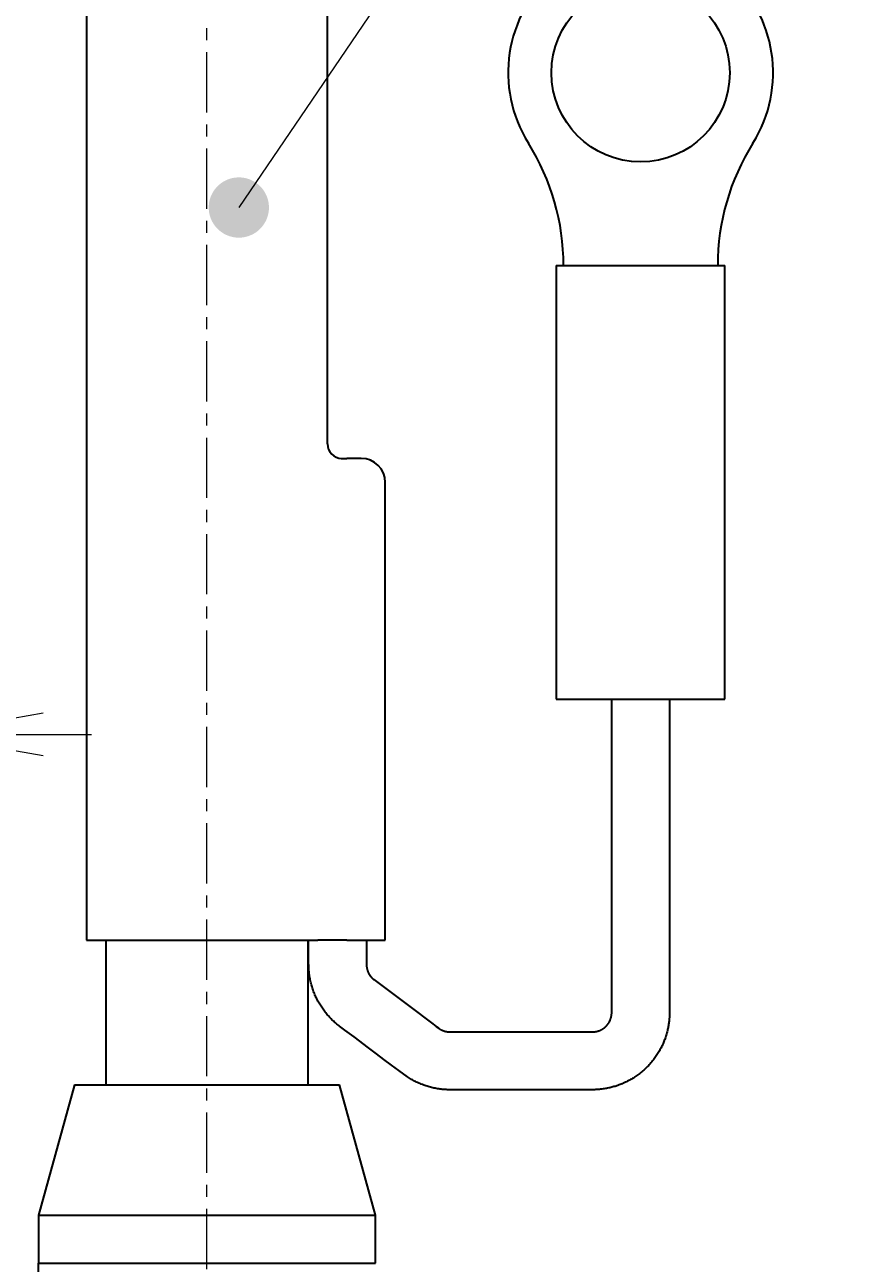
# Model space of a CAD drawing. Header units: millimetres. Extents: x 0 to 422, y 0 to 298.
# Tile 40 of 46: x 166 to 183, y 156 to 182. Entities that reach past the tile are written whole.
import ezdxf

# ---------------------------------------------------------------- set-up
doc = ezdxf.new("R2010")
doc.units = ezdxf.units.MM
doc.linetypes.add('CENTER', pattern=[2, 1.25, -0.25, 0.25, -0.25])
doc.styles.add('ｍｓ ｐゴシック', font='msgothic.ttc')
doc.dimstyles.get("Standard").update_dxf_attribs({"dimtxt": 0.18, "dimasz": 0.18, "dimexe": 0.18, "dimexo": 0.0625, "dimgap": 0.09, "dimtad": 0, "dimtih": 1, "dimtoh": 1, "dimdec": 4, "dimzin": 0, "dimdsep": 46, "dimcen": 0.09, "dimadec": 0, "dimazin": 0, "dimtfac": 1, "dimtdec": 4, "dimtofl": 0, "dimtmove": 0, "dimatfit": 3, "dimfxl": 1, "dimtolj": 1, "dimtzin": 0, "dimarcsym": 0})

# ---------------------------------------------------------------- blocks, each defined once
blk = doc.blocks.new('*D8')
at = {"color": 7, "linetype": 'Continuous', "lineweight": 9, "transparency": 16777216}
for p, q in [((221.327, 180.551), (221.327, 123.373)), ((219.827, 158.031), (215.827, 159.102)), ((221.327, 145.873), (221.327, 149.373)), ((208.957, 145.873), (222.327, 145.873)), ((208.957, 125.873), (222.327, 125.873)), ((221.327, 125.873), (221.327, 122.373))]:
    blk.add_line(p, q, dxfattribs=at)
for points in [[(219.827, 180.475), (218.288, 180.811), (216.712, 180.811), (215.173, 180.475)], [(215.173, 173.12), (216.712, 172.784), (218.288, 172.784), (219.827, 173.12)]]:
    blk.add_lwpolyline(points, dxfattribs=at)
blk.add_lwpolyline([(217.827, 159.841), (217.497, 159.798), (217.19, 159.671), (216.926, 159.468), (216.723, 159.204), (216.596, 158.896), (216.552, 158.566), (216.596, 158.236), (216.723, 157.929), (216.926, 157.665), (217.19, 157.462), (217.497, 157.335), (217.827, 157.291), (218.157, 157.335), (218.465, 157.462), (218.729, 157.665), (218.932, 157.929), (219.059, 158.236), (219.102, 158.566), (219.059, 158.896), (218.932, 159.204), (218.729, 159.468), (218.465, 159.671), (218.157, 159.798)], close=True, dxfattribs=at)
at = {"color": 7, "linetype": 'Continuous', "lineweight": 20, "transparency": 16777216}
for points in [[(220.887, 148.373, 0), (221.327, 145.873, 0), (221.768, 148.373, 0)], [(221.768, 123.373, 0), (221.327, 125.873, 0), (220.887, 123.373, 0)]]:
    blk.add_polyline3d(points, dxfattribs=at)
at = {"color": 7, "linetype": 'Continuous', "lineweight": 9, "transparency": 16777216, "style": 'ｍｓ ｐゴシック'}
for s, height, width, p in [('0.021', 1.6005, 1.000264, (219.827, 175.207)), ('0', 1.601, 0.99968, (217.172, 175.384)), ('−', 1.598, 1.000906, (219.826, 173.42)), ('h7', 3.2019, 0.999712, (219.827, 166.249)), ('20', 3.201, 1.00009, (219.826, 160.741))]:
    blk.add_text(s, height=height, rotation=90, dxfattribs=dict(at, width=width)).set_placement(p)
blk = doc.blocks.new('*D9')
at = {"color": 7, "linetype": 'Continuous', "lineweight": 9, "transparency": 16777216}
for p, q in [((230.077, 180.336), (230.077, 115.373)), ((228.577, 157.588), (224.577, 158.66)), ((230.077, 153.873), (230.077, 157.373)), ((202.877, 153.873), (231.077, 153.873)), ((202.877, 117.873), (231.077, 117.873)), ((230.077, 117.873), (230.077, 114.373))]:
    blk.add_line(p, q, dxfattribs=at)
for points in [[(228.577, 180.26), (227.037, 180.582), (225.463, 180.582), (223.923, 180.26)], [(223.923, 172.587), (225.463, 172.264), (227.037, 172.264), (228.577, 172.587)]]:
    blk.add_lwpolyline(points, dxfattribs=at)
blk.add_lwpolyline([(226.577, 159.399), (226.247, 159.356), (225.94, 159.228), (225.676, 159.026), (225.473, 158.762), (225.346, 158.454), (225.302, 158.124), (225.346, 157.794), (225.473, 157.486), (225.676, 157.222), (225.94, 157.02), (226.247, 156.892), (226.577, 156.849), (226.907, 156.892), (227.215, 157.02), (227.479, 157.222), (227.682, 157.486), (227.809, 157.794), (227.852, 158.124), (227.809, 158.454), (227.682, 158.762), (227.479, 159.026), (227.215, 159.228), (226.907, 159.356)], close=True, dxfattribs=at)
at = {"color": 7, "linetype": 'Continuous', "lineweight": 20, "transparency": 16777216}
for points in [[(229.637, 156.373, 0), (230.077, 153.873, 0), (230.518, 156.373, 0)], [(230.518, 115.373, 0), (230.077, 117.873, 0), (229.637, 115.373, 0)]]:
    blk.add_polyline3d(points, dxfattribs=at)
at = {"color": 7, "linetype": 'Continuous', "lineweight": 9, "transparency": 16777216, "style": 'ｍｓ ｐゴシック'}
for s, height, width, p in [('0.025', 1.6016, 0.999502, (228.578, 174.833)), ('0', 1.601, 0.99968, (225.922, 174.851)), ('−', 1.598, 1.000906, (228.576, 172.887)), ('h7', 3.2019, 0.999712, (228.577, 165.715)), ('36', 3.201, 1.000554, (228.578, 160.254))]:
    blk.add_text(s, height=height, rotation=90, dxfattribs=dict(at, width=width)).set_placement(p)
blk = doc.blocks.new('*D10')
at = {"color": 7, "linetype": 'Continuous', "lineweight": 9, "transparency": 16777216}
for p, q in [((212.577, 180.322), (212.577, 128.373)), ((211.077, 157.638), (207.077, 158.71)), ((212.577, 140.873), (212.577, 144.373)), ((208.957, 140.873), (213.577, 140.873)), ((208.957, 130.873), (213.577, 130.873)), ((212.577, 130.873), (212.577, 127.373))]:
    blk.add_line(p, q, dxfattribs=at)
for points in [[(211.077, 180.246), (209.539, 180.591), (207.962, 180.591), (206.423, 180.246)], [(206.423, 173.074), (207.962, 172.728), (209.539, 172.728), (211.077, 173.074)]]:
    blk.add_lwpolyline(points, dxfattribs=at)
blk.add_lwpolyline([(209.077, 159.449), (208.747, 159.406), (208.44, 159.278), (208.176, 159.076), (207.973, 158.812), (207.846, 158.504), (207.802, 158.174), (207.846, 157.844), (207.973, 157.537), (208.176, 157.273), (208.44, 157.07), (208.747, 156.943), (209.077, 156.899), (209.407, 156.943), (209.715, 157.07), (209.979, 157.273), (210.182, 157.537), (210.309, 157.844), (210.352, 158.174), (210.309, 158.504), (210.182, 158.812), (209.979, 159.076), (209.715, 159.278), (209.407, 159.406)], close=True, dxfattribs=at)
at = {"color": 7, "linetype": 'Continuous', "lineweight": 20, "transparency": 16777216}
for points in [[(212.137, 143.373, 0), (212.577, 140.873, 0), (213.018, 143.373, 0)], [(213.018, 128.373, 0), (212.577, 130.873, 0), (212.137, 128.373, 0)]]:
    blk.add_polyline3d(points, dxfattribs=at)
at = {"color": 7, "linetype": 'Continuous', "lineweight": 9, "transparency": 16777216, "style": 'ｍｓ ｐゴシック'}
for s, height, width, p in [('0.015', 1.6016, 0.999502, (208.423, 174.819)), ('0', 1.601, 0.99968, (211.077, 174.837)), ('+', 1.599, 1.001048, (208.422, 173.414)), ('H7', 3.2019, 1.000012, (211.077, 165.575)), ('10', 3.201, 0.99968, (211.076, 160.224))]:
    blk.add_text(s, height=height, rotation=90, dxfattribs=dict(at, width=width)).set_placement(p)
blk = doc.blocks.new('*D13')
at = {"color": 7, "linetype": 'Continuous', "lineweight": 9, "transparency": 16777216}
for p, q in [((148.257, 168.345), (149.329, 172.345)), ((159.577, 165.682), (159.577, 167.845)), ((163.777, 165.717), (163.777, 167.845)), ((147.042, 166.845), (166.277, 166.845)), ((159.577, 166.845), (156.077, 166.845)), ((163.777, 166.845), (167.277, 166.845))]:
    blk.add_line(p, q, dxfattribs=at)
blk.add_lwpolyline([(150.068, 170.345), (150.024, 170.675), (149.897, 170.982), (149.694, 171.246), (149.43, 171.449), (149.123, 171.576), (148.793, 171.62), (148.463, 171.576), (148.155, 171.449), (147.891, 171.246), (147.689, 170.982), (147.561, 170.675), (147.518, 170.345), (147.561, 170.015), (147.689, 169.707), (147.891, 169.443), (148.155, 169.241), (148.463, 169.113), (148.793, 169.07), (149.123, 169.113), (149.43, 169.241), (149.694, 169.443), (149.897, 169.707), (150.024, 170.015)], close=True, dxfattribs=at)
at = {"color": 7, "linetype": 'Continuous', "lineweight": 20, "transparency": 16777216}
for points in [[(157.077, 166.404, 0), (159.577, 166.845, 0), (157.077, 167.286, 0)], [(166.277, 167.286, 0), (163.777, 166.845, 0), (166.277, 166.404, 0)]]:
    blk.add_polyline3d(points, dxfattribs=at)
at = {"color": 7, "linetype": 'Continuous', "lineweight": 9, "transparency": 16777216, "style": 'ｍｓ ｐゴシック', "width": 1.000662}
blk.add_text('4.2', height=3.1999, dxfattribs=at).set_placement((150.969, 168.345))
blk = doc.blocks.new('*D16')
at = {"color": 7, "linetype": 'Continuous', "lineweight": 9, "transparency": 16777216}
for p, q in [((149.177, 225.873), (149.177, 230.569)), ((174.177, 225.873), (174.177, 230.569)), ((149.177, 229.569), (152.677, 229.569)), ((149.177, 229.569), (174.177, 229.569)), ((174.177, 229.569), (170.677, 229.569))]:
    blk.add_line(p, q, dxfattribs=at)
at = {"color": 7, "linetype": 'Continuous', "lineweight": 20, "transparency": 16777216}
for points in [[(151.677, 230.01, 0), (149.177, 229.569, 0), (151.677, 229.128, 0)], [(171.677, 229.128, 0), (174.177, 229.569, 0), (171.677, 230.01, 0)]]:
    blk.add_polyline3d(points, dxfattribs=at)
at = {"color": 7, "linetype": 'Continuous', "lineweight": 9, "transparency": 16777216, "style": 'ｍｓ ｐゴシック'}
for s, height, width, p in [('(', 3.199, 0.999114, (156.759, 231.07)), (')', 3.199, 1.002002, (163.963, 231.07)), ('25', 3.201, 1.000306, (158.732, 231.068))]:
    blk.add_text(s, height=height, dxfattribs=dict(at, width=width)).set_placement(p)
blk = doc.blocks.new('*D17')
at = {"color": 7, "linetype": 'Continuous', "lineweight": 9, "transparency": 16777216}
for p, q in [((190.127, 227.573), (197.086, 227.573)), ((196.086, 227.573), (196.086, 224.073)), ((196.086, 227.573), (196.086, 207.573)), ((196.086, 207.573), (196.086, 211.073)), ((190.127, 207.573), (197.086, 207.573))]:
    blk.add_line(p, q, dxfattribs=at)
at = {"color": 7, "linetype": 'Continuous', "lineweight": 20, "transparency": 16777216}
for points in [[(196.527, 225.073, 0), (196.086, 227.573, 0), (195.646, 225.073, 0)], [(195.646, 210.073, 0), (196.086, 207.573, 0), (196.527, 210.073, 0)]]:
    blk.add_polyline3d(points, dxfattribs=at)
at = {"color": 7, "linetype": 'Continuous', "lineweight": 9, "transparency": 16777216, "style": 'ｍｓ ｐゴシック'}
for s, height, width, p in [(')', 3.199, 1.002002, (194.585, 219.894)), ('20', 3.201, 1.00009, (194.585, 214.627)), ('(', 3.199, 0.999114, (194.585, 212.618))]:
    blk.add_text(s, height=height, rotation=90, dxfattribs=dict(at, width=width)).set_placement(p)
blk = doc.blocks.new('*D18')
at = {"color": 7, "linetype": 'Continuous', "lineweight": 9, "transparency": 16777216}
for p, q in [((180.227, 215.983), (180.227, 231.453)), ((189.127, 215.983), (189.127, 231.453)), ((180.227, 230.453), (183.727, 230.453)), ((189.127, 230.453), (180.227, 230.453)), ((189.127, 230.453), (185.627, 230.453))]:
    blk.add_line(p, q, dxfattribs=at)
at = {"color": 7, "linetype": 'Continuous', "lineweight": 20, "transparency": 16777216}
for points in [[(182.727, 230.894, 0), (180.227, 230.453, 0), (182.727, 230.012, 0)], [(186.627, 230.012, 0), (189.127, 230.453, 0), (186.627, 230.894, 0)]]:
    blk.add_polyline3d(points, dxfattribs=at)
at = {"color": 7, "linetype": 'Continuous', "lineweight": 9, "transparency": 16777216, "style": 'ｍｓ ｐゴシック'}
for s, height, width, p in [('(', 3.199, 0.999114, (179.287, 231.954)), (')', 3.199, 1.002002, (187.435, 231.954)), ('8.9', 3.201, 1.000475, (181.26, 231.952))]:
    blk.add_text(s, height=height, dxfattribs=dict(at, width=width)).set_placement(p)
blk = doc.blocks.new('*D19')
at = {"color": 7, "linetype": 'Continuous', "lineweight": 9, "transparency": 16777216}
for p, q in [((249.791, 169.338), (253.812, 170.332)), ((247.891, 169.678), (280.793, 110.043))]:
    blk.add_line(p, q, dxfattribs=at)
blk.add_lwpolyline([(252.417, 168.719), (252.685, 168.916), (252.893, 169.176), (253.026, 169.481), (253.076, 169.81), (253.039, 170.141), (252.918, 170.451), (252.72, 170.719), (252.46, 170.927), (252.155, 171.06), (251.826, 171.11), (251.496, 171.073), (251.186, 170.951), (250.918, 170.754), (250.71, 170.494), (250.577, 170.189), (250.527, 169.86), (250.564, 169.529), (250.685, 169.219), (250.883, 168.951), (251.143, 168.743), (251.448, 168.61), (251.777, 168.56), (252.108, 168.597)], close=True, dxfattribs=at)
at = {"color": 7, "linetype": 'Continuous', "lineweight": 20, "transparency": 16777216}
for points in [[(251.905, 161.489, 0), (253.499, 159.513, 0), (252.677, 161.915, 0)], [(281.179, 110.256, 0), (279.585, 112.232, 0), (280.407, 109.83, 0)]]:
    blk.add_polyline3d(points, dxfattribs=at)
at = {"color": 7, "linetype": 'Continuous', "lineweight": 9, "transparency": 16777216, "style": 'ｍｓ ｐゴシック', "width": 0.99985}
blk.add_text('54', height=3.201, rotation=298.8866, dxfattribs=at).set_placement((251.105, 166.956))
blk = doc.blocks.new('*D21')
at = {"color": 7, "linetype": 'Continuous', "lineweight": 9, "transparency": 16777216}
for p, q in [((262.739, 179.801), (263.811, 183.801)), ((264.442, 173.362), (264.442, 179.301)), ((268.642, 173.362), (268.642, 179.301)), ((264.442, 178.301), (260.942, 178.301)), ((261.942, 178.301), (271.142, 178.301)), ((268.642, 178.301), (272.142, 178.301))]:
    blk.add_line(p, q, dxfattribs=at)
blk.add_lwpolyline([(264.55, 181.801), (264.507, 182.131), (264.379, 182.439), (264.177, 182.703), (263.913, 182.906), (263.605, 183.033), (263.275, 183.076), (262.945, 183.033), (262.638, 182.906), (262.374, 182.703), (262.171, 182.439), (262.044, 182.131), (262, 181.801), (262.044, 181.471), (262.171, 181.164), (262.374, 180.9), (262.638, 180.697), (262.945, 180.57), (263.275, 180.526), (263.605, 180.57), (263.913, 180.697), (264.177, 180.9), (264.379, 181.164), (264.507, 181.471)], close=True, dxfattribs=at)
at = {"color": 7, "linetype": 'Continuous', "lineweight": 20, "transparency": 16777216}
for points in [[(261.942, 177.861, 0), (264.442, 178.301, 0), (261.942, 178.742, 0)], [(271.142, 178.742, 0), (268.642, 178.301, 0), (271.142, 177.861, 0)]]:
    blk.add_polyline3d(points, dxfattribs=at)
at = {"color": 7, "linetype": 'Continuous', "lineweight": 9, "transparency": 16777216, "style": 'ｍｓ ｐゴシック', "width": 1.000662}
blk.add_text('4.2', height=3.1999, dxfattribs=at).set_placement((265.451, 179.801))

msp = doc.modelspace()

# ---------------------------------------------------------------- hatches: boundary and pattern name
at = {"linetype": 'Continuous', "lineweight": 9}
msp.add_hatch(color=7, dxfattribs=at).paths.add_polyline_path([(170.96334, 177.77671), (170.96325, 177.78762), (170.96296, 177.79852), (170.96248, 177.80942), (170.96182, 177.82031), (170.96096, 177.83118), (170.95992, 177.84204), (170.95869, 177.85288), (170.95726, 177.8637), (170.95565, 177.87448), (170.95385, 177.88524), (170.95186, 177.89597), (170.94968, 177.90666), (170.94732, 177.91731), (170.94478, 177.92791), (170.94205, 177.93847), (170.93913, 177.94898), (170.93604, 177.95944), (170.93275, 177.96985), (170.92929, 177.98019), (170.92565, 177.99047), (170.92183, 178.00069), (170.91783, 178.01084), (170.91366, 178.02092), (170.90931, 178.03092), (170.90478, 178.04085), (170.90009, 178.05069), (170.89522, 178.06045), (170.89018, 178.07013), (170.88498, 178.07972), (170.87961, 178.08921), (170.87407, 178.09861), (170.86837, 178.10791), (170.86251, 178.11711), (170.85649, 178.12621), (170.85031, 178.13519), (170.84398, 178.14408), (170.83749, 178.15285), (170.83085, 178.1615), (170.82406, 178.17004), (170.81712, 178.17845), (170.81003, 178.18675), (170.80281, 178.19492), (170.79544, 178.20296), (170.78793, 178.21087), (170.78028, 178.21865), (170.77251, 178.2263), (170.76459, 178.23381), (170.75655, 178.24118), (170.74838, 178.2484), (170.74009, 178.25549), (170.73167, 178.26243), (170.72313, 178.26922), (170.71448, 178.27586), (170.70571, 178.28235), (170.69683, 178.28868), (170.68784, 178.29486), (170.67874, 178.30088), (170.66954, 178.30674), (170.66024, 178.31244), (170.65084, 178.31798), (170.64135, 178.32335), (170.63176, 178.32855), (170.62209, 178.33359), (170.61233, 178.33846), (170.60248, 178.34315), (170.59255, 178.34768), (170.58255, 178.35203), (170.57247, 178.3562), (170.56232, 178.3602), (170.55211, 178.36402), (170.54183, 178.36766), (170.53148, 178.37112), (170.52108, 178.3744), (170.51062, 178.3775), (170.50011, 178.38042), (170.48954, 178.38315), (170.47894, 178.38569), (170.46829, 178.38805), (170.4576, 178.39023), (170.44687, 178.39222), (170.43612, 178.39402), (170.42533, 178.39563), (170.41451, 178.39705), (170.40367, 178.39829), (170.39282, 178.39933), (170.38194, 178.40019), (170.37105, 178.40085), (170.36015, 178.40133), (170.34925, 178.40162), (170.33834, 178.40171), (170.32743, 178.40162), (170.31653, 178.40133), (170.30563, 178.40085), (170.29475, 178.40019), (170.28387, 178.39933), (170.27301, 178.39829), (170.26218, 178.39705), (170.25136, 178.39563), (170.24057, 178.39402), (170.22981, 178.39222), (170.21909, 178.39023), (170.2084, 178.38805), (170.19775, 178.38569), (170.18714, 178.38315), (170.17658, 178.38042), (170.16607, 178.3775), (170.15561, 178.3744), (170.14521, 178.37112), (170.13486, 178.36766), (170.12458, 178.36402), (170.11436, 178.3602), (170.10422, 178.3562), (170.09413, 178.35203), (170.08413, 178.34768), (170.07421, 178.34315), (170.06436, 178.33846), (170.0546, 178.33359), (170.04492, 178.32855), (170.03534, 178.32335), (170.02584, 178.31798), (170.01644, 178.31244), (170.00715, 178.30674), (169.99794, 178.30088), (169.98885, 178.29486), (169.97986, 178.28868), (169.97098, 178.28235), (169.96221, 178.27586), (169.95355, 178.26922), (169.94502, 178.26243), (169.9366, 178.25549), (169.92831, 178.2484), (169.92014, 178.24118), (169.91209, 178.23381), (169.90418, 178.2263), (169.8964, 178.21865), (169.88876, 178.21087), (169.88125, 178.20296), (169.87388, 178.19492), (169.86665, 178.18675), (169.85956, 178.17845), (169.85263, 178.17004), (169.84584, 178.1615), (169.83919, 178.15285), (169.83271, 178.14408), (169.82637, 178.13519), (169.8202, 178.12621), (169.81418, 178.11711), (169.80831, 178.10791), (169.80261, 178.09861), (169.79708, 178.08921), (169.7917, 178.07972), (169.7865, 178.07013), (169.78146, 178.06045), (169.7766, 178.05069), (169.7719, 178.04085), (169.76738, 178.03092), (169.76303, 178.02092), (169.75885, 178.01084), (169.75485, 178.00069), (169.75104, 177.99047), (169.7474, 177.98019), (169.74393, 177.96985), (169.74065, 177.95944), (169.73755, 177.94898), (169.73464, 177.93847), (169.73191, 177.92791), (169.72936, 177.91731), (169.727, 177.90666), (169.72483, 177.89597), (169.72284, 177.88524), (169.72104, 177.87448), (169.71943, 177.8637), (169.718, 177.85288), (169.71677, 177.84204), (169.71572, 177.83118), (169.71487, 177.82031), (169.7142, 177.80942), (169.71372, 177.79852), (169.71344, 177.78762), (169.71334, 177.77671), (169.71344, 177.7658), (169.71372, 177.7549), (169.7142, 177.744), (169.71487, 177.73311), (169.71572, 177.72224), (169.71677, 177.71138), (169.718, 177.70054), (169.71943, 177.68973), (169.72104, 177.67894), (169.72284, 177.66818), (169.72483, 177.65746), (169.727, 177.64676), (169.72936, 177.63612), (169.73191, 177.62551), (169.73464, 177.61495), (169.73755, 177.60444), (169.74065, 177.59398), (169.74393, 177.58358), (169.7474, 177.57323), (169.75104, 177.56295), (169.75485, 177.55273), (169.75885, 177.54258), (169.76303, 177.5325), (169.76738, 177.5225), (169.7719, 177.51258), (169.7766, 177.50273), (169.78146, 177.49297), (169.7865, 177.48329), (169.7917, 177.47371), (169.79708, 177.46421), (169.80261, 177.45481), (169.80831, 177.44551), (169.81418, 177.43631), (169.8202, 177.42721), (169.82637, 177.41823), (169.83271, 177.40934), (169.83919, 177.40057), (169.84584, 177.39192), (169.85263, 177.38339), (169.85956, 177.37497), (169.86665, 177.36667), (169.87388, 177.35851), (169.88125, 177.35046), (169.88876, 177.34255), (169.8964, 177.33477), (169.90418, 177.32712), (169.91209, 177.31961), (169.92014, 177.31224), (169.92831, 177.30502), (169.9366, 177.29793), (169.94502, 177.291), (169.95355, 177.2842), (169.96221, 177.27756), (169.97098, 177.27108), (169.97986, 177.26474), (169.98885, 177.25856), (169.99794, 177.25254), (170.00715, 177.24668), (170.01644, 177.24098), (170.02584, 177.23544), (170.03534, 177.23007), (170.04492, 177.22487), (170.0546, 177.21983), (170.06436, 177.21497), (170.07421, 177.21027), (170.08413, 177.20575), (170.09413, 177.20139), (170.10422, 177.19722), (170.11436, 177.19322), (170.12458, 177.1894), (170.13486, 177.18576), (170.14521, 177.1823), (170.15561, 177.17902), (170.16607, 177.17592), (170.17658, 177.17301), (170.18714, 177.17028), (170.19775, 177.16773), (170.2084, 177.16537), (170.21909, 177.16319), (170.22981, 177.16121), (170.24057, 177.15941), (170.25136, 177.15779), (170.26218, 177.15637), (170.27301, 177.15513), (170.28387, 177.15409), (170.29475, 177.15323), (170.30563, 177.15257), (170.31653, 177.15209), (170.32743, 177.15181), (170.33834, 177.15171), (170.34925, 177.15181), (170.36015, 177.15209), (170.37105, 177.15257), (170.38194, 177.15323), (170.39282, 177.15409), (170.40367, 177.15513), (170.41451, 177.15637), (170.42533, 177.15779), (170.43612, 177.15941), (170.44687, 177.16121), (170.4576, 177.16319), (170.46829, 177.16537), (170.47894, 177.16773), (170.48954, 177.17028), (170.50011, 177.17301), (170.51062, 177.17592), (170.52108, 177.17902), (170.53148, 177.1823), (170.54183, 177.18576), (170.55211, 177.1894), (170.56232, 177.19322), (170.57247, 177.19722), (170.58255, 177.20139), (170.59255, 177.20575), (170.60248, 177.21027), (170.61233, 177.21497), (170.62209, 177.21983), (170.63176, 177.22487), (170.64135, 177.23007), (170.65084, 177.23544), (170.66024, 177.24098), (170.66954, 177.24668), (170.67874, 177.25254), (170.68784, 177.25856), (170.69683, 177.26474), (170.70571, 177.27108), (170.71448, 177.27756), (170.72313, 177.2842), (170.73167, 177.291), (170.74009, 177.29793), (170.74838, 177.30502), (170.75655, 177.31224), (170.76459, 177.31961), (170.77251, 177.32712), (170.78028, 177.33477), (170.78793, 177.34255), (170.79544, 177.35046), (170.80281, 177.35851), (170.81003, 177.36667), (170.81712, 177.37497), (170.82406, 177.38339), (170.83085, 177.39192), (170.83749, 177.40057), (170.84398, 177.40934), (170.85031, 177.41823), (170.85649, 177.42721), (170.86251, 177.43631), (170.86837, 177.44551), (170.87407, 177.45481), (170.87961, 177.46421), (170.88498, 177.47371), (170.89018, 177.48329), (170.89522, 177.49297), (170.90009, 177.50273), (170.90478, 177.51258), (170.90931, 177.5225), (170.91366, 177.5325), (170.91783, 177.54258), (170.92183, 177.55273), (170.92565, 177.56295), (170.92929, 177.57323), (170.93275, 177.58358), (170.93604, 177.59398), (170.93913, 177.60444), (170.94205, 177.61495), (170.94478, 177.62551), (170.94732, 177.63612), (170.94968, 177.64676), (170.95186, 177.65746), (170.95385, 177.66818), (170.95565, 177.67894), (170.95726, 177.68973), (170.95869, 177.70054), (170.95992, 177.71138), (170.96096, 177.72224), (170.96182, 177.73311), (170.96248, 177.744), (170.96296, 177.7549), (170.96325, 177.7658)], flags=0)

# ---------------------------------------------------------------- linework, layer by layer
at = {"color": 1, "linetype": 'CENTER', "lineweight": 9, "true_color": 0xff0000}
msp.add_line((169.67741, 153.75132), (169.67741, 188.10231), dxfattribs=at)
at = {"color": 7, "linetype": 'Continuous', "lineweight": 30}
for p, q in [((167.17741, 187.57275), (167.17741, 162.57275)), ((172.17741, 172.87275), (172.17741, 187.57275)), ((176.92741, 176.57275), (180.42741, 176.57275)), ((176.92741, 176.57275), (176.92741, 167.57275)), ((180.42741, 167.57275), (180.42741, 176.57275)), ((172.46129, 172.57275), (172.57741, 172.57275)), ((172.87741, 172.57275), (172.57741, 172.57275)), ((173.37741, 162.57275), (173.37741, 172.07275)), ((176.92741, 167.57275), (180.42741, 167.57275)), ((167.17741, 162.57275), (171.9764, 162.57275)), ((167.57741, 162.57275), (167.57741, 162.53952)), ((167.57741, 162.53952), (167.57741, 159.61634)), ((171.77741, 162.57162), (171.77741, 162.57275)), ((171.77741, 159.57388), (171.77741, 162.57162)), ((172.25228, 162.57275), (171.9764, 162.57275)), ((172.57741, 162.57275), (172.25228, 162.57275)), ((172.57741, 162.57275), (173.37741, 162.57275)), ((166.92741, 159.57275), (166.17741, 156.87275)), ((166.92741, 159.57275), (172.42741, 159.57275)), ((167.57741, 159.61634), (167.57741, 159.58468)), ((171.77741, 159.57275), (171.77741, 159.57388)), ((173.17741, 156.87275), (172.42741, 159.57275)), ((166.17741, 156.87275), (173.17741, 156.87275)), ((166.17741, 156.87275), (166.17741, 155.87275)), ((173.17741, 155.87275), (173.17741, 156.87275)), ((166.17741, 155.87275), (167.22792, 155.87275)), ((166.17741, 155.56412), (166.17741, 155.87275)), ((167.22792, 155.87275), (173.17741, 155.87275))]:
    msp.add_line(p, q, dxfattribs=at)
for points in [[(179.27741, 167.57275), (179.27741, 166.62675), (179.27741, 164.4208), (179.27741, 162.49773), (179.27741, 161.6641), (179.27741, 161.26778), (179.27739, 161.06637), (179.27708, 161.0444), (179.2764, 161.02063), (179.27537, 160.99575), (179.27399, 160.97042), (179.27225, 160.94527), (179.27019, 160.92094), (179.26778, 160.89755), (179.26512, 160.87484), (179.26215, 160.85232), (179.25888, 160.83), (179.25533, 160.80789), (179.25142, 160.78558), (179.24723, 160.76348), (179.24276, 160.7416), (179.23802, 160.71995), (179.23302, 160.69851), (179.22711, 160.67475), (179.22089, 160.65128), (179.21437, 160.6281), (179.20756, 160.60521), (179.20035, 160.58221), (179.19285, 160.55952), (179.18509, 160.53714), (179.17704, 160.515), (179.1687, 160.49305), (179.16006, 160.4713), (179.15114, 160.44976), (179.14193, 160.42843), (179.13245, 160.4073), (179.1227, 160.3864), (179.11206, 160.36446), (179.10114, 160.34277), (179.08993, 160.32133), (179.07844, 160.30015), (179.06668, 160.27921), (179.05466, 160.25854), (179.04173, 160.23706), (179.02851, 160.21587), (179.01503, 160.19498), (179.00128, 160.17438), (178.98728, 160.15407), (178.97302, 160.13406), (178.95852, 160.11436), (178.94378, 160.09496), (178.927, 160.07358), (178.90994, 160.0526), (178.89261, 160.032), (178.87502, 160.01178), (178.85685, 159.9916), (178.83842, 159.97183), (178.81975, 159.95246), (178.80085, 159.93351), (178.78172, 159.91496), (178.76234, 159.89679), (178.74276, 159.87904), (178.72299, 159.86169), (178.70303, 159.84476), (178.6829, 159.82824), (178.66261, 159.81213), (178.64217, 159.79642), (178.62199, 159.78143), (178.60153, 159.76671), (178.58022, 159.7519), (178.558, 159.73698), (178.54127, 159.7261), (178.52404, 159.71519), (178.5063, 159.70429), (178.48806, 159.6934), (178.46931, 159.68254), (178.45004, 159.67173), (178.43025, 159.66099), (178.40827, 159.64947), (178.38567, 159.63808), (178.36245, 159.62684), (178.33859, 159.61576), (178.31784, 159.60652), (178.29663, 159.59743), (178.27496, 159.58852), (178.25282, 159.5798), (178.23023, 159.57129), (178.20717, 159.563), (178.18704, 159.55609), (178.16656, 159.54936), (178.14575, 159.54284), (178.12461, 159.53652), (178.10312, 159.53043), (178.0813, 159.52457), (178.05915, 159.51896), (178.03712, 159.51371), (178.01477, 159.50872), (177.99211, 159.504), (177.96914, 159.49957), (177.94543, 159.49536), (177.92141, 159.49146), (177.89707, 159.4879), (177.87242, 159.48468), (177.84747, 159.48181), (177.82417, 159.4795), (177.79979, 159.47752), (177.77468, 159.47586), (177.74943, 159.47455), (177.7247, 159.47359), (177.70117, 159.47299), (177.63118, 159.47274), (177.57335, 159.47275), (177.26824, 159.47275), (176.06418, 159.47275), (175.05451, 159.47275), (174.76183, 159.47274), (174.74297, 159.47274), (174.72101, 159.47275), (174.69478, 159.47302), (174.66517, 159.47383), (174.63871, 159.47495), (174.61216, 159.47647), (174.58657, 159.47838), (174.56147, 159.4807), (174.53637, 159.48341), (174.5113, 159.48652), (174.48625, 159.49002), (174.46124, 159.49393), (174.43627, 159.49824), (174.41134, 159.50295), (174.38646, 159.50806), (174.36164, 159.51357), (174.33801, 159.5192), (174.31444, 159.5252), (174.29095, 159.53156), (174.26753, 159.53828), (174.2442, 159.54536), (174.22095, 159.55281), (174.1978, 159.56062), (174.17475, 159.56879), (174.14921, 159.57831), (174.12381, 159.58827), (174.09856, 159.59868), (174.07347, 159.60952), (174.04854, 159.62081), (174.02378, 159.63252), (174.00312, 159.6427), (173.9826, 159.65319), (173.96221, 159.66398), (173.94197, 159.67507), (173.9215, 159.68667), (173.90119, 159.69858), (173.88104, 159.7108), (173.86101, 159.72336), (173.84043, 159.73676), (173.65848, 159.86944), (173.50533, 159.9843), (173.35051, 160.10042), (173.19401, 160.21779), (173.03207, 160.33925), (172.72886, 160.56666), (172.53888, 160.70915), (172.42576, 160.79399), (172.41029, 160.80582), (172.3931, 160.81929), (172.37524, 160.83364), (172.35778, 160.84806), (172.34117, 160.86222), (172.32471, 160.87664), (172.30693, 160.89268), (172.28931, 160.90905), (172.27188, 160.92575), (172.25463, 160.94278), (172.23758, 160.96014), (172.22072, 160.97783), (172.20407, 160.99584), (172.18897, 161.01268), (172.17405, 161.02979), (172.15932, 161.04717), (172.14479, 161.06483), (172.13046, 161.08276), (172.11549, 161.10208), (172.10076, 161.12169), (172.08628, 161.14161), (172.07205, 161.16182), (172.05808, 161.18232), (172.04439, 161.20312), (172.03097, 161.22421), (172.01783, 161.24558), (172.00498, 161.26723), (171.99242, 161.28916), (171.98018, 161.31137), (171.96824, 161.33385), (171.95715, 161.35556), (171.94635, 161.37751), (171.93586, 161.3997), (171.92567, 161.42212), (171.91581, 161.44476), (171.90626, 161.46763), (171.89704, 161.49072), (171.88815, 161.51403), (171.87996, 161.5365), (171.87209, 161.55917), (171.86453, 161.58202), (171.8573, 161.60504), (171.85027, 161.62867), (171.84359, 161.65247), (171.83727, 161.67644), (171.83129, 161.70058), (171.82568, 161.72488), (171.82043, 161.74933), (171.81556, 161.77393), (171.81105, 161.79868), (171.80693, 161.82358), (171.80318, 161.8486), (171.80012, 161.87147), (171.79737, 161.89444), (171.79495, 161.91751), (171.79287, 161.94068), (171.79111, 161.96394), (171.78969, 161.98738), (171.78861, 162.01199), (171.7874, 162.14101), (171.78741, 162.24672), (171.78741, 162.35612), (171.78741, 162.46753), (171.78741, 162.57275)], [(172.98741, 162.57275), (172.98741, 162.19689), (172.98741, 162.07907), (172.98741, 162.0733), (172.98742, 162.06842), (172.98745, 162.06452), (172.9875, 162.06139), (172.98758, 162.05877), (172.98778, 162.0547), (172.98804, 162.05024), (172.98837, 162.04496), (172.98878, 162.03968), (172.98925, 162.03442), (172.98994, 162.02775), (172.99075, 162.02112), (172.99167, 162.01452), (172.99269, 162.00796), (172.99381, 162.00143), (172.99487, 161.99582), (172.99601, 161.99024), (172.99722, 161.9847), (172.9985, 161.97918), (172.99989, 161.97359), (173.00135, 161.96804), (173.00289, 161.96253), (173.00451, 161.95705), (173.00619, 161.95161), (173.00795, 161.94621), (173.00978, 161.94085), (173.01168, 161.93553), (173.01365, 161.93025), (173.01569, 161.92501), (173.01793, 161.91951), (173.02024, 161.91405), (173.02262, 161.90864), (173.02508, 161.90329), (173.0276, 161.89798), (173.0302, 161.89273), (173.03301, 161.88727), (173.03589, 161.88186), (173.03885, 161.87652), (173.04187, 161.87124), (173.04497, 161.86603), (173.04813, 161.86088), (173.05136, 161.85579), (173.05465, 161.85077), (173.05842, 161.84523), (173.06226, 161.83977), (173.06618, 161.8344), (173.07017, 161.82911), (173.0743, 161.82382), (173.07851, 161.81862), (173.08278, 161.81351), (173.08713, 161.80849), (173.09154, 161.80356), (173.09602, 161.79872), (173.10056, 161.79397), (173.10516, 161.78931), (173.10981, 161.78475), (173.11453, 161.78028), (173.11929, 161.77591), (173.12411, 161.77163), (173.12792, 161.76834), (173.13152, 161.76528), (173.13449, 161.76278), (173.13758, 161.76028), (173.1416, 161.75714), (173.16536, 161.73928), (173.19791, 161.71487), (173.88696, 161.19808), (174.36699, 160.83806), (174.43666, 160.78581), (174.48866, 160.74688), (174.49165, 160.74472), (174.49423, 160.7429), (174.49653, 160.74134), (174.49866, 160.73992), (174.50075, 160.73858), (174.50293, 160.7372), (174.50736, 160.73442), (174.51235, 160.73132), (174.51741, 160.72828), (174.52253, 160.72531), (174.52771, 160.72241), (174.53296, 160.71957), (174.53875, 160.71655), (174.54462, 160.71361), (174.55056, 160.71076), (174.55657, 160.70799), (174.56265, 160.70532), (174.5688, 160.70273), (174.57502, 160.70024), (174.58034, 160.6982), (174.5857, 160.69623), (174.59111, 160.69433), (174.59657, 160.69251), (174.60207, 160.69076), (174.60795, 160.68898), (174.61388, 160.68729), (174.61986, 160.68568), (174.62588, 160.68416), (174.63195, 160.68273), (174.63805, 160.68139), (174.6442, 160.68014), (174.65039, 160.67898), (174.65662, 160.67792), (174.66288, 160.67695), (174.66918, 160.67608), (174.67552, 160.67531), (174.68265, 160.67457), (174.68979, 160.67394), (174.69581, 160.67345), (174.6981, 160.67328), (174.70042, 160.67314), (174.7029, 160.67301), (174.70567, 160.67292), (174.7098, 160.67282), (174.71487, 160.67277), (174.72112, 160.67275), (174.72864, 160.67275), (174.78704, 160.67275), (175.7968, 160.67275), (176.7587, 160.67275), (177.27153, 160.67275), (177.55007, 160.67275), (177.60209, 160.67275), (177.65645, 160.67275), (177.69199, 160.67288), (177.69766, 160.67307), (177.70237, 160.67334), (177.70665, 160.67369), (177.71104, 160.67411), (177.71605, 160.67462), (177.72166, 160.6752), (177.72777, 160.67593), (177.73386, 160.67675), (177.73992, 160.67766), (177.74597, 160.67867), (177.75199, 160.67976), (177.75799, 160.68095), (177.76396, 160.68223), (177.76989, 160.68359), (177.7758, 160.68504), (177.78168, 160.68658), (177.78752, 160.68821), (177.79334, 160.68992), (177.79912, 160.69172), (177.80486, 160.6936), (177.81045, 160.69553), (177.81601, 160.69753), (177.82153, 160.69962), (177.82702, 160.70178), (177.83256, 160.70406), (177.83805, 160.70643), (177.84351, 160.70887), (177.84892, 160.71139), (177.8543, 160.714), (177.86053, 160.71714), (177.86671, 160.72039), (177.87283, 160.72375), (177.87888, 160.72722), (177.88488, 160.73078), (177.89081, 160.73445), (177.89574, 160.73762), (177.90062, 160.74085), (177.90546, 160.74415), (177.91024, 160.74752), (177.91506, 160.75103), (177.91983, 160.7546), (177.92454, 160.75825), (177.9292, 160.76196), (177.93381, 160.76575), (177.93836, 160.76961), (177.94286, 160.77353), (177.94729, 160.77752), (177.95167, 160.78158), (177.95599, 160.78571), (177.96024, 160.78989), (177.96443, 160.79415), (177.96847, 160.79837), (177.97244, 160.80266), (177.97636, 160.807), (177.98021, 160.81139), (177.98406, 160.81593), (177.98784, 160.82052), (177.99156, 160.82517), (177.9952, 160.82986), (177.99878, 160.83462), (178.00286, 160.84024), (178.00686, 160.84593), (178.01075, 160.85169), (178.01454, 160.85752), (178.01823, 160.8634), (178.02181, 160.86936), (178.02475, 160.8744), (178.02761, 160.87949), (178.03039, 160.88462), (178.0331, 160.88979), (178.03578, 160.89509), (178.03838, 160.90043), (178.0409, 160.90581), (178.04334, 160.91123), (178.0457, 160.91668), (178.04836, 160.9231), (178.0509, 160.92956), (178.05333, 160.93607), (178.05564, 160.94261), (178.05784, 160.9492), (178.05993, 160.95582), (178.06159, 160.9614), (178.06318, 160.96701), (178.06467, 160.97264), (178.06609, 160.97829), (178.06745, 160.98406), (178.06872, 160.98985), (178.06991, 160.99566), (178.07101, 161.00148), (178.07202, 161.00732), (178.07299, 161.01348), (178.07387, 161.01965), (178.07464, 161.02583), (178.07533, 161.03202), (178.07591, 161.03785), (178.07627, 161.04136), (178.07657, 161.04465), (178.07683, 161.04796), (178.07704, 161.05154), (178.07718, 161.05495), (178.07729, 161.05888), (178.07736, 161.06347), (178.0774, 161.06886), (178.07741, 161.0752), (178.07741, 161.08259), (178.07741, 161.14346), (178.07741, 161.61499), (178.07741, 163.10923), (178.07741, 164.81264), (178.07741, 166.95769), (178.07741, 167.57275)]]:
    msp.add_lwpolyline(points, dxfattribs=at)
at = {"color": 7, "linetype": 'Continuous', "lineweight": 9}
msp.add_polyline3d([(175.13563, 184.83059, 0), (170.33834, 177.77671, 0)], dxfattribs=at)
at = {"color": 7, "linetype": 'Continuous', "lineweight": 30}
msp.add_circle((178.67741, 180.57275), 1.85, dxfattribs=at)
for centre, radius, start, end in [((178.67741, 180.57275), 2.75, 327.920113, 212.079887), ((172.29588, 176.57275), 4.78152, 360, 32.079887), ((185.05893, 176.57275), 4.78152, 147.920113, 180), ((172.47741, 172.87275), 0.3, 180, 270), ((172.87741, 172.07275), 0.5, 360, 90)]:
    msp.add_arc(centre, radius, start, end, dxfattribs=at)

# ---------------------------------------------------------------- dimensions: what is measured, and where the dimension line sits
for picture in ['*D18', '*D16', '*D17', '*D21', '*D8', '*D9', '*D10', '*D13']:
    dim = msp.add_linear_dim(base=(0, 0), p1=(0, 0), p2=(0, 0), dimstyle='Standard')
    dim.commit()
    dim.dimension.update_dxf_attribs({"geometry": picture, "text_midpoint": (0, 0)})
dim = msp.add_diameter_dim_2p(p1=(0, 0), p2=(0, 0), dimstyle='Standard')
dim.commit()
dim.dimension.update_dxf_attribs({"geometry": '*D19', "text_midpoint": (0, 0)})

doc.saveas('drawing.dxf')
